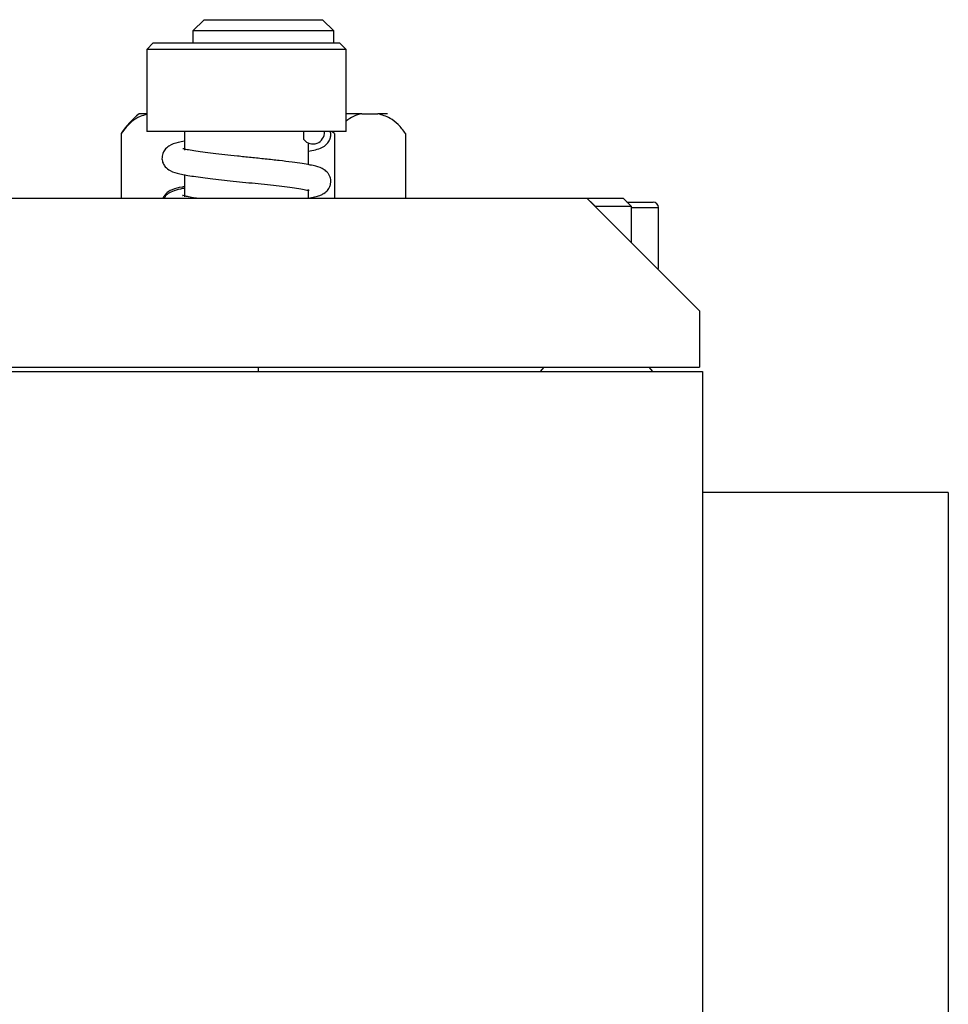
# Model space of a CAD drawing. Header units: inches. Extents: x 2.8 to 19.4, y 3.6 to 15.1.
# Tile 15 of 23: x 11.4 to 13, y 11.1 to 12.8. Entities that reach past the tile are written whole.
import ezdxf

# ---------------------------------------------------------------- set-up
doc = ezdxf.new("R2010")
doc.units = ezdxf.units.IN
doc.header["$MEASUREMENT"] = 0

msp = doc.modelspace()

# ---------------------------------------------------------------- linework, layer by layer
at = {"color": 7, "linetype": 'Continuous', "lineweight": 25}
for p, q in [((11.681, 12.848), (11.661, 12.828)), ((11.681, 12.848), (11.891, 12.848)), ((11.911, 12.828), (11.891, 12.848)), ((11.661, 12.828), (11.661, 12.8066)), ((11.911, 12.828), (11.661, 12.828)), ((11.911, 12.8066), (11.911, 12.828)), ((11.5903, 12.8066), (11.5788, 12.7951)), ((11.5903, 12.8066), (11.9216, 12.8066)), ((11.9332, 12.7951), (11.9216, 12.8066)), ((11.9331, 12.7951), (11.9216, 12.8066)), ((11.5788, 12.7951), (11.5788, 12.6491)), ((11.5788, 12.7951), (11.5788, 12.6491)), ((11.9331, 12.7951), (11.5788, 12.7951)), ((11.9331, 12.6491), (11.9331, 12.7951)), ((11.9332, 12.6491), (11.9332, 12.7951)), ((11.5788, 12.6809), (11.5654, 12.6809)), ((11.9612, 12.6809), (11.9331, 12.6809)), ((11.9612, 12.6809), (11.9897, 12.6809)), ((12.0066, 12.6809), (11.9897, 12.6809)), ((11.5334, 12.6459), (11.5334, 12.5309)), ((11.7894, 12.6491), (11.5788, 12.6491)), ((11.646, 12.6491), (11.646, 12.6164)), ((11.9331, 12.6491), (11.7894, 12.6491)), ((11.8578, 12.6349), (11.8578, 12.6491)), ((11.9123, 12.6459), (11.9072, 12.6491)), ((11.9123, 12.6459), (11.9123, 12.5309)), ((12.0386, 12.6459), (12.0386, 12.5309)), ((11.866, 12.5904), (11.866, 12.6283)), ((11.866, 12.5931), (11.866, 12.6142)), ((11.646, 12.5727), (11.646, 12.5331)), ((11.866, 12.5309), (11.866, 12.5465)), ((9.521, 12.5309), (12.361, 12.5309)), ((12.3307, 12.531), (12.3307, 12.5309)), ((12.3307, 12.531), (12.4252, 12.531)), ((12.361, 12.5309), (12.4252, 12.5309)), ((12.561, 12.3309), (12.361, 12.5309)), ((12.361, 12.5309), (12.361, 12.5309)), ((12.4322, 12.524), (12.4252, 12.531)), ((12.4402, 12.5159), (12.4252, 12.5309)), ((12.4321, 12.524), (12.4784, 12.524)), ((12.4784, 12.524), (12.4784, 12.524)), ((12.4402, 12.5159), (12.376, 12.5159)), ((12.4402, 12.4517), (12.4402, 12.5159)), ((12.4402, 12.5142), (12.4882, 12.5142)), ((12.4882, 12.4059), (12.4882, 12.5142)), ((12.4882, 12.4059), (12.4882, 12.5142)), ((12.4882, 12.5142), (12.4882, 12.5142)), ((12.486, 12.4059), (12.4882, 12.4059)), ((12.486, 12.4059), (12.561, 12.3309)), ((12.4882, 12.4059), (12.4882, 12.4059)), ((12.561, 12.3309), (12.561, 12.2309)), ((12.561, 12.3309), (12.561, 12.3309)), ((12.561, 12.3309), (12.561, 12.2309)), ((9.854, 12.2309), (12.561, 12.2309)), ((12.2845, 12.2309), (12.278, 12.2229)), ((12.478, 12.2229), (12.4715, 12.2309)), ((12.561, 12.2309), (12.561, 12.2309)), ((9.854, 12.2229), (12.566, 12.2229)), ((12.566, 12.2229), (12.566, 9.2229)), ((13.003, 12.0079), (12.566, 12.0079)), ((13.003, 12.0079), (13.003, 9.6339))]:
    msp.add_line(p, q, dxfattribs=at)
at = {"color": 7, "linetype": 'Continuous', "lineweight": 25, "flags": 128}
for points in [[(12.361, 12.5309), (12.3718, 12.5202), (12.3827, 12.5092), (12.3936, 12.4983), (12.4039, 12.488), (12.4135, 12.4785), (12.4219, 12.47), (12.429, 12.4629), (12.4345, 12.4574), (12.4383, 12.4536), (12.4402, 12.4517), (12.4402, 12.4517), (12.4402, 12.4517)], [(11.7774, 12.2229), (11.7774, 12.2242), (11.7774, 12.2309)]]:
    msp.add_lwpolyline(points, dxfattribs=at)
at = {"color": 7, "linetype": 'Continuous', "lineweight": 25}
for centre, radius, start, end in [((11.6632, 12.5594), 0.156, 128.821, 146.2942), ((11.874, 12.648), 0.0208, 218.8242, 3.0015), ((12.4784, 12.5142), 0.00984, 0, 90), ((12.4784, 12.5142), 0.00984, 0, 90)]:
    msp.add_arc(centre, radius, start, end, dxfattribs=at)
msp.add_ellipse((12.378, 12.5139), major_axis=(-0.1115, 0.1115), ratio=0.000005, start_param=2.163104, end_param=2.890367, dxfattribs=at)
for points, knots in [([(11.9612, 12.6809), (11.9561, 12.6796), (11.9465, 12.6772), (11.9374, 12.6708), (11.9331, 12.6679)], [0, 0, 0, 0, 0.536833, 1, 1, 1, 1]), ([(12.0386, 12.6459), (12.0344, 12.6515), (12.0258, 12.6627), (12.0092, 12.675), (11.9969, 12.6787), (11.9897, 12.6809)], [0, 0, 0, 0, 0.287122, 0.584284, 1, 1, 1, 1]), ([(11.5788, 12.6798), (11.5749, 12.6786), (11.5657, 12.676), (11.55, 12.6665), (11.5394, 12.6534), (11.5334, 12.6459)], [0, 0, 0, 0, 0.243994, 0.566618, 1, 1, 1, 1]), ([(11.866, 12.6142), (11.8745, 12.6159), (11.8869, 12.6185), (11.898, 12.6257), (11.9022, 12.6307), (11.9042, 12.6348), (11.905, 12.6372), (11.9055, 12.6392), (11.9058, 12.6413), (11.906, 12.6435), (11.9059, 12.6455), (11.9056, 12.647), (11.9054, 12.6482), (11.9053, 12.6488), (11.9052, 12.6491)], [0, 0, 0, 0, 0.451698, 0.653405, 0.796921, 0.847901, 0.870836, 0.893057, 0.915419, 0.938741, 0.963714, 0.9769, 0.990585, 1, 1, 1, 1]), ([(11.646, 12.6321), (11.6421, 12.6313), (11.6313, 12.6291), (11.6213, 12.6262), (11.6115, 12.6184), (11.6067, 12.61), (11.6054, 12.6009), (11.6075, 12.5927), (11.6126, 12.5849), (11.6236, 12.5774), (11.6369, 12.5741), (11.6618, 12.5695), (11.6959, 12.5653), (11.7381, 12.5608), (11.7757, 12.5569), (11.8042, 12.5538), (11.8242, 12.5514), (11.8418, 12.5491), (11.8563, 12.5468), (11.8659, 12.5447), (11.8669, 12.5449), (11.8674, 12.5449)], [0, 0, 0, 0, 0.042805, 0.119713, 0.153516, 0.17387, 0.197068, 0.220099, 0.24201, 0.281615, 0.357462, 0.439322, 0.528388, 0.620766, 0.715456, 0.763669, 0.81217, 0.860892, 0.90971, 0.958266, 1, 1, 1, 1]), ([(11.866, 12.5311), (11.8699, 12.5318), (11.8781, 12.5331), (11.8856, 12.5355), (11.8912, 12.5379), (11.895, 12.5402), (11.8996, 12.5439), (11.9035, 12.5491), (11.9063, 12.5576), (11.9059, 12.5656), (11.9033, 12.572), (11.8995, 12.5775), (11.891, 12.5842), (11.8818, 12.587), (11.8689, 12.59), (11.855, 12.5924), (11.8368, 12.595), (11.8147, 12.5977), (11.7899, 12.6004), (11.7646, 12.603), (11.7402, 12.6056), (11.7174, 12.608), (11.6964, 12.6104), (11.6778, 12.6127), (11.662, 12.615), (11.6505, 12.617), (11.6436, 12.6188), (11.6433, 12.6187), (11.6432, 12.6186)], [0, 0, 0, 0, 0.037222, 0.07877, 0.109173, 0.128239, 0.141091, 0.165416, 0.181304, 0.206367, 0.220585, 0.235105, 0.265116, 0.333459, 0.374507, 0.420677, 0.472007, 0.528347, 0.5845, 0.638337, 0.689884, 0.739191, 0.787124, 0.835279, 0.883543, 0.931785, 0.975639, 1, 1, 1, 1]), ([(11.646, 12.5516), (11.6445, 12.5513), (11.6356, 12.5497), (11.6274, 12.5475), (11.617, 12.5427), (11.6114, 12.5372), (11.6084, 12.5328), (11.6078, 12.5309), (11.6078, 12.5309)], [0, 0, 0, 0, 0.084778, 0.523615, 0.718747, 0.911777, 0.999582, 1, 1, 1, 1]), ([(11.646, 12.5486), (11.6435, 12.5481), (11.6352, 12.5466), (11.6243, 12.5434), (11.6146, 12.5379), (11.6127, 12.5356), (11.6111, 12.533), (11.6104, 12.5318), (11.6099, 12.531), (11.6099, 12.5309)], [0, 0, 0, 0, 0.12682, 0.425197, 0.724983, 0.931666, 0.96591, 0.995278, 1, 1, 1, 1]), ([(11.6673, 12.5309), (11.6667, 12.531), (11.6608, 12.5318), (11.6532, 12.5333), (11.6459, 12.5346), (11.6421, 12.5361), (11.6427, 12.5355), (11.6428, 12.5354)], [0, 0, 0, 0, 0.039903, 0.3906868, 0.6963124, 0.9600874, 1, 1, 1, 1])]:
    msp.add_open_spline(points, degree=3, knots=knots, dxfattribs=at)

doc.saveas('drawing.dxf')
